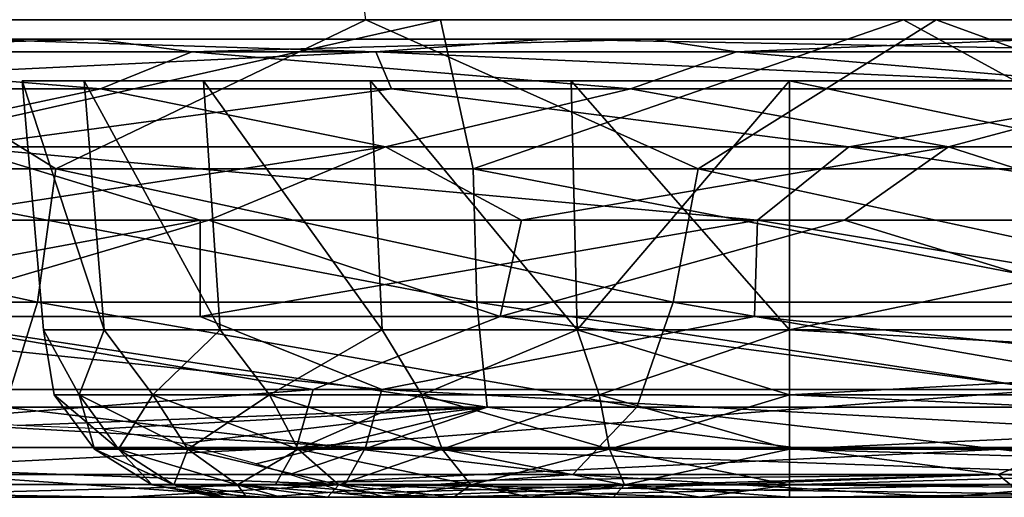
# Model space of a CAD drawing. Header units: millimetres. Extents: x -148 to 148, y -43 to 91.
# Tile 55 of 149: x -50.9 to -40.15, y -42.75 to -37.54. Entities that reach past the tile are written whole.
import ezdxf

# ---------------------------------------------------------------- set-up
doc = ezdxf.new("R2010")
doc.units = ezdxf.units.MM
doc.header["$LTSCALE"] = 65.185185
for name, color, linetype in [('127', 7, 'CONTINUOUS'), ('129', 7, 'CONTINUOUS'), ('130', 7, 'CONTINUOUS'), ('170', 7, 'CONTINUOUS'), ('171', 7, 'CONTINUOUS'), ('173', 7, 'CONTINUOUS'), ('174', 7, 'CONTINUOUS'), ('20', 7, 'CONTINUOUS'), ('27', 7, 'CONTINUOUS'), ('28', 7, 'CONTINUOUS'), ('29', 7, 'CONTINUOUS'), ('30', 7, 'CONTINUOUS'), ('32', 7, 'CONTINUOUS'), ('34', 7, 'CONTINUOUS'), ('43', 7, 'CONTINUOUS'), ('44', 7, 'CONTINUOUS'), ('47', 7, 'CONTINUOUS'), ('49', 7, 'CONTINUOUS')]:
    doc.layers.add(name, color=color, linetype=linetype)

msp = doc.modelspace()

# ---------------------------------------------------------------- linework, layer by layer
at = {"layer": '127', "color": 7, "linetype": 'Continuous'}
for points in [[(-29.5, -40.924, 8.222), (-29.5, -38.206, 8.46), (-42.5, -38.206, 8.46), (-29.5, -40.924, 8.222)], [(-42.5, -40.924, 8.222), (-29.5, -40.924, 8.222), (-42.5, -38.206, 8.46), (-42.5, -40.924, 8.222)]]:
    msp.add_3dface(points, dxfattribs=at)
at = {"layer": '129', "color": 7, "linetype": 'Continuous'}
for points in [[(-29.5, -38.206, -8.46), (-29.5, -40.924, -8.222), (-42.5, -40.924, -8.222), (-29.5, -38.206, -8.46)], [(-42.5, -38.206, -8.46), (-29.5, -38.206, -8.46), (-42.5, -40.924, -8.222), (-42.5, -38.206, -8.46)]]:
    msp.add_3dface(points, dxfattribs=at)
at = {"layer": '130', "color": 7, "linetype": 'Continuous'}
for points in [[(-50.639, -40.924, 1.17), (-49.979, -40.924, 3.416), (-50.874, -38.206, 1.204), (-50.639, -40.924, 1.17)], [(-50.195, -38.206, -3.515), (-49.979, -40.924, -3.416), (-50.874, -38.206, -1.204), (-50.195, -38.206, -3.515)], [(-50.874, -38.206, -1.204), (-50.639, -40.924, 1.17), (-50.874, -38.206, 1.204), (-50.874, -38.206, -1.204)], [(-50.874, -38.206, 1.204), (-49.979, -40.924, 3.416), (-50.195, -38.206, 3.515), (-50.874, -38.206, 1.204)], [(-49.979, -40.924, -3.416), (-50.639, -40.924, -1.17), (-50.874, -38.206, -1.204), (-49.979, -40.924, -3.416)], [(-50.639, -40.924, -1.17), (-50.639, -40.924, 1.17), (-50.874, -38.206, -1.204), (-50.639, -40.924, -1.17)], [(-50.195, -38.206, 3.515), (-48.714, -40.924, 5.384), (-48.893, -38.206, 5.541), (-50.195, -38.206, 3.515)], [(-48.893, -38.206, -5.541), (-48.714, -40.924, -5.384), (-50.195, -38.206, -3.515), (-48.893, -38.206, -5.541)], [(-49.979, -40.924, 3.416), (-48.714, -40.924, 5.384), (-50.195, -38.206, 3.515), (-49.979, -40.924, 3.416)], [(-48.714, -40.924, -5.384), (-49.979, -40.924, -3.416), (-50.195, -38.206, -3.515), (-48.714, -40.924, -5.384)], [(-46.945, -40.924, -6.917), (-48.714, -40.924, -5.384), (-48.893, -38.206, -5.541), (-46.945, -40.924, -6.917)], [(-48.893, -38.206, 5.541), (-46.945, -40.924, 6.917), (-47.073, -38.206, 7.117), (-48.893, -38.206, 5.541)], [(-47.073, -38.206, -7.117), (-46.945, -40.924, -6.917), (-48.893, -38.206, -5.541), (-47.073, -38.206, -7.117)], [(-48.714, -40.924, 5.384), (-46.945, -40.924, 6.917), (-48.893, -38.206, 5.541), (-48.714, -40.924, 5.384)], [(-44.816, -40.924, -7.889), (-46.945, -40.924, -6.917), (-47.073, -38.206, -7.117), (-44.816, -40.924, -7.889)], [(-44.883, -38.206, -8.118), (-44.816, -40.924, -7.889), (-47.073, -38.206, -7.117), (-44.883, -38.206, -8.118)], [(-47.073, -38.206, 7.117), (-44.816, -40.924, 7.889), (-44.883, -38.206, 8.118), (-47.073, -38.206, 7.117)], [(-46.945, -40.924, 6.917), (-44.816, -40.924, 7.889), (-47.073, -38.206, 7.117), (-46.945, -40.924, 6.917)], [(-42.5, -38.206, -8.46), (-44.816, -40.924, -7.889), (-44.883, -38.206, -8.118), (-42.5, -38.206, -8.46)], [(-44.816, -40.924, 7.889), (-42.5, -40.924, 8.222), (-44.883, -38.206, 8.118), (-44.816, -40.924, 7.889)], [(-42.5, -40.924, 8.222), (-42.5, -38.206, 8.46), (-44.883, -38.206, 8.118), (-42.5, -40.924, 8.222)], [(-42.5, -38.206, -8.46), (-42.5, -40.924, -8.222), (-44.816, -40.924, -7.889), (-42.5, -38.206, -8.46)]]:
    msp.add_3dface(points, dxfattribs=at)
at = {"layer": '170', "color": 7, "linetype": 'Continuous'}
for points in [[(-48.73, -42.75, 0), (-48.653, -42.75, -0.975), (-48.653, -42.75, 0.975), (-48.73, -42.75, 0)], [(-48.653, -42.75, -0.975), (-48.425, -42.75, -1.925), (-48.653, -42.75, 0.975), (-48.653, -42.75, -0.975)], [(-48.653, -42.75, 0.975), (-48.425, -42.75, -1.925), (-48.425, -42.75, 1.925), (-48.653, -42.75, 0.975)], [(-48.425, -42.75, -1.925), (-48.051, -42.75, -2.828), (-48.425, -42.75, 1.925), (-48.425, -42.75, -1.925)], [(-48.425, -42.75, 1.925), (-48.051, -42.75, -2.828), (-48.051, -42.75, 2.828), (-48.425, -42.75, 1.925)], [(-48.051, -42.75, 2.828), (-47.54, -42.75, -3.662), (-47.54, -42.75, 3.662), (-48.051, -42.75, 2.828)], [(-48.051, -42.75, -2.828), (-47.54, -42.75, -3.662), (-48.051, -42.75, 2.828), (-48.051, -42.75, -2.828)], [(-47.54, -42.75, -3.662), (-46.905, -42.75, -4.405), (-47.54, -42.75, 3.662), (-47.54, -42.75, -3.662)], [(-47.54, -42.75, 3.662), (-46.905, -42.75, -4.405), (-46.905, -42.75, 4.405), (-47.54, -42.75, 3.662)], [(-46.905, -42.75, -4.405), (-46.162, -42.75, -5.04), (-46.905, -42.75, 4.405), (-46.905, -42.75, -4.405)], [(-46.905, -42.75, 4.405), (-46.162, -42.75, -5.04), (-46.162, -42.75, 5.04), (-46.905, -42.75, 4.405)], [(-46.162, -42.75, -5.04), (-45.328, -42.75, -5.551), (-46.162, -42.75, 5.04), (-46.162, -42.75, -5.04)], [(-46.162, -42.75, 5.04), (-45.328, -42.75, -5.551), (-45.328, -42.75, 5.551), (-46.162, -42.75, 5.04)], [(-45.328, -42.75, -5.551), (-44.425, -42.75, -5.925), (-45.328, -42.75, 5.551), (-45.328, -42.75, -5.551)], [(-45.328, -42.75, 5.551), (-44.425, -42.75, -5.925), (-44.425, -42.75, 5.925), (-45.328, -42.75, 5.551)], [(-44.425, -42.75, -5.925), (-43.475, -42.75, -6.153), (-44.425, -42.75, 5.925), (-44.425, -42.75, -5.925)], [(-44.425, -42.75, 5.925), (-43.475, -42.75, -6.153), (-43.475, -42.75, 6.153), (-44.425, -42.75, 5.925)], [(-42.5, -42.75, -6.23), (-42.5, -42.75, 6.23), (-43.475, -42.75, 6.153), (-42.5, -42.75, -6.23)], [(-43.475, -42.75, -6.153), (-42.5, -42.75, -6.23), (-43.475, -42.75, 6.153), (-43.475, -42.75, -6.153)], [(-29.5, -42.75, 6.23), (-42.5, -42.75, 6.23), (-29.5, -42.75, -6.23), (-29.5, -42.75, 6.23)], [(-29.5, -42.75, -6.23), (-42.5, -42.75, 6.23), (-42.5, -42.75, -6.23), (-29.5, -42.75, -6.23)]]:
    msp.add_3dface(points, dxfattribs=at)
at = {"layer": '171', "color": 7, "linetype": 'Continuous'}
for points in [[(-29.5, -40.924, 8.222), (-42.5, -41.633, 8.024), (-29.5, -41.633, 8.024), (-29.5, -40.924, 8.222)], [(-29.5, -40.924, 8.222), (-42.5, -40.924, 8.222), (-42.5, -41.633, 8.024), (-29.5, -40.924, 8.222)], [(-42.5, -41.633, 8.024), (-42.5, -42.224, 7.582), (-29.5, -41.633, 8.024), (-42.5, -41.633, 8.024)], [(-29.5, -41.633, 8.024), (-42.5, -42.224, 7.582), (-29.5, -42.224, 7.582), (-29.5, -41.633, 8.024)], [(-42.5, -42.224, 7.582), (-42.5, -42.614, 6.955), (-29.5, -42.224, 7.582), (-42.5, -42.224, 7.582)], [(-29.5, -42.224, 7.582), (-42.5, -42.614, 6.955), (-29.5, -42.614, 6.955), (-29.5, -42.224, 7.582)], [(-42.5, -42.75, 6.23), (-29.5, -42.75, 6.23), (-29.5, -42.614, 6.955), (-42.5, -42.75, 6.23)], [(-42.5, -42.614, 6.955), (-42.5, -42.75, 6.23), (-29.5, -42.614, 6.955), (-42.5, -42.614, 6.955)]]:
    msp.add_3dface(points, dxfattribs=at)
at = {"layer": '173', "color": 7, "linetype": 'Continuous'}
for points in [[(-42.5, -40.924, -8.222), (-29.5, -41.633, -8.024), (-42.5, -41.633, -8.024), (-42.5, -40.924, -8.222)], [(-42.5, -40.924, -8.222), (-29.5, -40.924, -8.222), (-29.5, -41.633, -8.024), (-42.5, -40.924, -8.222)], [(-42.5, -41.633, -8.024), (-29.5, -42.224, -7.582), (-42.5, -42.224, -7.582), (-42.5, -41.633, -8.024)], [(-29.5, -41.633, -8.024), (-29.5, -42.224, -7.582), (-42.5, -41.633, -8.024), (-29.5, -41.633, -8.024)], [(-29.5, -42.224, -7.582), (-29.5, -42.614, -6.955), (-42.5, -42.224, -7.582), (-29.5, -42.224, -7.582)], [(-42.5, -42.224, -7.582), (-29.5, -42.614, -6.955), (-42.5, -42.614, -6.955), (-42.5, -42.224, -7.582)], [(-29.5, -42.75, -6.23), (-42.5, -42.75, -6.23), (-42.5, -42.614, -6.955), (-29.5, -42.75, -6.23)], [(-29.5, -42.614, -6.955), (-29.5, -42.75, -6.23), (-42.5, -42.614, -6.955), (-29.5, -42.614, -6.955)]]:
    msp.add_3dface(points, dxfattribs=at)
at = {"layer": '174', "color": 7, "linetype": 'Continuous'}
for points in [[(-50.639, -40.924, -1.17), (-50.251, -41.633, -2.077), (-50.524, -41.633), (-50.639, -40.924, -1.17)], [(-50.639, -40.924, -1.17), (-49.979, -40.924, -3.416), (-50.251, -41.633, -2.077), (-50.639, -40.924, -1.17)], [(-49.979, -40.924, 3.416), (-50.639, -40.924, 1.17), (-50.251, -41.633, 2.077), (-49.979, -40.924, 3.416)], [(-50.639, -40.924, 1.17), (-50.639, -40.924, -1.17), (-50.524, -41.633), (-50.639, -40.924, 1.17)], [(-50.639, -40.924, 1.17), (-50.524, -41.633), (-50.251, -41.633, 2.077), (-50.639, -40.924, 1.17)], [(-49.979, -40.924, -3.416), (-49.449, -41.633, -4.012), (-50.251, -41.633, -2.077), (-49.979, -40.924, -3.416)], [(-49.979, -40.924, 3.416), (-50.251, -41.633, 2.077), (-49.449, -41.633, 4.012), (-49.979, -40.924, 3.416)], [(-49.979, -40.924, -3.416), (-48.714, -40.924, -5.384), (-49.449, -41.633, -4.012), (-49.979, -40.924, -3.416)], [(-48.714, -40.924, 5.384), (-49.979, -40.924, 3.416), (-49.449, -41.633, 4.012), (-48.714, -40.924, 5.384)], [(-48.714, -40.924, -5.384), (-48.174, -41.633, -5.674), (-49.449, -41.633, -4.012), (-48.714, -40.924, -5.384)], [(-48.714, -40.924, 5.384), (-49.449, -41.633, 4.012), (-48.174, -41.633, 5.674), (-48.714, -40.924, 5.384)], [(-48.714, -40.924, -5.384), (-46.945, -40.924, -6.917), (-48.174, -41.633, -5.674), (-48.714, -40.924, -5.384)], [(-46.945, -40.924, 6.917), (-48.714, -40.924, 5.384), (-48.174, -41.633, 5.674), (-46.945, -40.924, 6.917)], [(-46.945, -40.924, -6.917), (-46.512, -41.633, -6.949), (-48.174, -41.633, -5.674), (-46.945, -40.924, -6.917)], [(-46.945, -40.924, 6.917), (-48.174, -41.633, 5.674), (-46.512, -41.633, 6.949), (-46.945, -40.924, 6.917)], [(-46.945, -40.924, -6.917), (-44.816, -40.924, -7.889), (-46.512, -41.633, -6.949), (-46.945, -40.924, -6.917)], [(-44.816, -40.924, 7.889), (-46.945, -40.924, 6.917), (-46.512, -41.633, 6.949), (-44.816, -40.924, 7.889)], [(-44.816, -40.924, -7.889), (-44.577, -41.633, -7.751), (-46.512, -41.633, -6.949), (-44.816, -40.924, -7.889)], [(-44.816, -40.924, 7.889), (-46.512, -41.633, 6.949), (-44.577, -41.633, 7.751), (-44.816, -40.924, 7.889)], [(-42.5, -40.924, 8.222), (-44.816, -40.924, 7.889), (-42.5, -41.633, 8.024), (-42.5, -40.924, 8.222)], [(-44.816, -40.924, -7.889), (-42.5, -40.924, -8.222), (-44.577, -41.633, -7.751), (-44.816, -40.924, -7.889)], [(-42.5, -41.633, 8.024), (-44.816, -40.924, 7.889), (-44.577, -41.633, 7.751), (-42.5, -41.633, 8.024)], [(-42.5, -40.924, -8.222), (-42.5, -41.633, -8.024), (-44.577, -41.633, -7.751), (-42.5, -40.924, -8.222)], [(-50.082, -42.224), (-49.823, -42.224, 1.962), (-50.524, -41.633), (-50.082, -42.224)], [(-50.251, -41.633, -2.077), (-50.082, -42.224), (-50.524, -41.633), (-50.251, -41.633, -2.077)], [(-50.524, -41.633), (-49.823, -42.224, 1.962), (-50.251, -41.633, 2.077), (-50.524, -41.633)], [(-49.823, -42.224, -1.962), (-50.082, -42.224), (-50.251, -41.633, -2.077), (-49.823, -42.224, -1.962)], [(-49.449, -41.633, -4.012), (-49.823, -42.224, -1.962), (-50.251, -41.633, -2.077), (-49.449, -41.633, -4.012)], [(-49.823, -42.224, 1.962), (-49.066, -42.224, 3.791), (-50.251, -41.633, 2.077), (-49.823, -42.224, 1.962)], [(-50.251, -41.633, 2.077), (-49.066, -42.224, 3.791), (-49.449, -41.633, 4.012), (-50.251, -41.633, 2.077)], [(-49.066, -42.224, -3.791), (-49.823, -42.224, -1.962), (-49.449, -41.633, -4.012), (-49.066, -42.224, -3.791)], [(-48.174, -41.633, -5.674), (-49.066, -42.224, -3.791), (-49.449, -41.633, -4.012), (-48.174, -41.633, -5.674)], [(-49.066, -42.224, 3.791), (-47.861, -42.224, 5.361), (-49.449, -41.633, 4.012), (-49.066, -42.224, 3.791)], [(-49.449, -41.633, 4.012), (-47.861, -42.224, 5.361), (-48.174, -41.633, 5.674), (-49.449, -41.633, 4.012)], [(-47.861, -42.224, -5.361), (-49.066, -42.224, -3.791), (-48.174, -41.633, -5.674), (-47.861, -42.224, -5.361)], [(-46.512, -41.633, -6.949), (-47.861, -42.224, -5.361), (-48.174, -41.633, -5.674), (-46.512, -41.633, -6.949)], [(-47.861, -42.224, 5.361), (-46.291, -42.224, 6.566), (-48.174, -41.633, 5.674), (-47.861, -42.224, 5.361)], [(-48.174, -41.633, 5.674), (-46.291, -42.224, 6.566), (-46.512, -41.633, 6.949), (-48.174, -41.633, 5.674)], [(-46.291, -42.224, -6.566), (-47.861, -42.224, -5.361), (-46.512, -41.633, -6.949), (-46.291, -42.224, -6.566)], [(-46.291, -42.224, 6.566), (-44.462, -42.224, 7.323), (-46.512, -41.633, 6.949), (-46.291, -42.224, 6.566)], [(-46.512, -41.633, 6.949), (-44.462, -42.224, 7.323), (-44.577, -41.633, 7.751), (-46.512, -41.633, 6.949)], [(-44.577, -41.633, -7.751), (-46.291, -42.224, -6.566), (-46.512, -41.633, -6.949), (-44.577, -41.633, -7.751)], [(-44.462, -42.224, -7.323), (-46.291, -42.224, -6.566), (-44.577, -41.633, -7.751), (-44.462, -42.224, -7.323)], [(-42.5, -41.633, -8.024), (-44.462, -42.224, -7.323), (-44.577, -41.633, -7.751), (-42.5, -41.633, -8.024)], [(-42.5, -42.224, 7.582), (-42.5, -41.633, 8.024), (-44.577, -41.633, 7.751), (-42.5, -42.224, 7.582)], [(-44.462, -42.224, 7.323), (-42.5, -42.224, 7.582), (-44.577, -41.633, 7.751), (-44.462, -42.224, 7.323)], [(-42.5, -41.633, -8.024), (-42.5, -42.224, -7.582), (-44.462, -42.224, -7.323), (-42.5, -41.633, -8.024)], [(-49.455, -42.614), (-49.218, -42.614, 1.8), (-50.082, -42.224), (-49.455, -42.614)], [(-49.823, -42.224, -1.962), (-49.455, -42.614), (-50.082, -42.224), (-49.823, -42.224, -1.962)], [(-50.082, -42.224), (-49.218, -42.614, 1.8), (-49.823, -42.224, 1.962), (-50.082, -42.224)], [(-49.218, -42.614, -1.8), (-49.455, -42.614), (-49.823, -42.224, -1.962), (-49.218, -42.614, -1.8)], [(-49.066, -42.224, -3.791), (-49.218, -42.614, -1.8), (-49.823, -42.224, -1.962), (-49.066, -42.224, -3.791)], [(-49.218, -42.614, 1.8), (-48.523, -42.614, 3.477), (-49.823, -42.224, 1.962), (-49.218, -42.614, 1.8)], [(-49.823, -42.224, 1.962), (-48.523, -42.614, 3.477), (-49.066, -42.224, 3.791), (-49.823, -42.224, 1.962)], [(-48.523, -42.614, -3.477), (-49.218, -42.614, -1.8), (-49.066, -42.224, -3.791), (-48.523, -42.614, -3.477)], [(-47.861, -42.224, -5.361), (-48.523, -42.614, -3.477), (-49.066, -42.224, -3.791), (-47.861, -42.224, -5.361)], [(-48.523, -42.614, 3.477), (-47.418, -42.614, 4.918), (-49.066, -42.224, 3.791), (-48.523, -42.614, 3.477)], [(-49.066, -42.224, 3.791), (-47.418, -42.614, 4.918), (-47.861, -42.224, 5.361), (-49.066, -42.224, 3.791)], [(-47.418, -42.614, -4.918), (-48.523, -42.614, -3.477), (-47.861, -42.224, -5.361), (-47.418, -42.614, -4.918)], [(-46.291, -42.224, -6.566), (-47.418, -42.614, -4.918), (-47.861, -42.224, -5.361), (-46.291, -42.224, -6.566)], [(-47.418, -42.614, 4.918), (-45.977, -42.614, 6.023), (-47.861, -42.224, 5.361), (-47.418, -42.614, 4.918)], [(-47.861, -42.224, 5.361), (-45.977, -42.614, 6.023), (-46.291, -42.224, 6.566), (-47.861, -42.224, 5.361)], [(-45.977, -42.614, -6.023), (-47.418, -42.614, -4.918), (-46.291, -42.224, -6.566), (-45.977, -42.614, -6.023)], [(-44.462, -42.224, -7.323), (-45.977, -42.614, -6.023), (-46.291, -42.224, -6.566), (-44.462, -42.224, -7.323)], [(-45.977, -42.614, 6.023), (-44.3, -42.614, 6.718), (-46.291, -42.224, 6.566), (-45.977, -42.614, 6.023)], [(-46.291, -42.224, 6.566), (-44.3, -42.614, 6.718), (-44.462, -42.224, 7.323), (-46.291, -42.224, 6.566)], [(-44.3, -42.614, -6.718), (-45.977, -42.614, -6.023), (-44.462, -42.224, -7.323), (-44.3, -42.614, -6.718)], [(-42.5, -42.224, -7.582), (-44.3, -42.614, -6.718), (-44.462, -42.224, -7.323), (-42.5, -42.224, -7.582)], [(-44.3, -42.614, 6.718), (-42.5, -42.614, 6.955), (-44.462, -42.224, 7.323), (-44.3, -42.614, 6.718)], [(-42.5, -42.614, 6.955), (-42.5, -42.224, 7.582), (-44.462, -42.224, 7.323), (-42.5, -42.614, 6.955)], [(-42.5, -42.224, -7.582), (-42.5, -42.614, -6.955), (-44.3, -42.614, -6.718), (-42.5, -42.224, -7.582)], [(-49.455, -42.614), (-48.653, -42.75, 0.975), (-49.218, -42.614, 1.8), (-49.455, -42.614)], [(-48.73, -42.75, 0), (-48.653, -42.75, 0.975), (-49.455, -42.614), (-48.73, -42.75, 0)], [(-49.218, -42.614, -1.8), (-48.73, -42.75, 0), (-49.455, -42.614), (-49.218, -42.614, -1.8)], [(-49.218, -42.614, 1.8), (-48.051, -42.75, 2.828), (-48.523, -42.614, 3.477), (-49.218, -42.614, 1.8)], [(-48.425, -42.75, 1.925), (-48.051, -42.75, 2.828), (-49.218, -42.614, 1.8), (-48.425, -42.75, 1.925)], [(-48.653, -42.75, 0.975), (-48.425, -42.75, 1.925), (-49.218, -42.614, 1.8), (-48.653, -42.75, 0.975)], [(-48.425, -42.75, -1.925), (-48.653, -42.75, -0.975), (-49.218, -42.614, -1.8), (-48.425, -42.75, -1.925)], [(-48.523, -42.614, -3.477), (-48.425, -42.75, -1.925), (-49.218, -42.614, -1.8), (-48.523, -42.614, -3.477)], [(-48.653, -42.75, -0.975), (-48.73, -42.75, 0), (-49.218, -42.614, -1.8), (-48.653, -42.75, -0.975)], [(-48.523, -42.614, 3.477), (-46.905, -42.75, 4.405), (-47.418, -42.614, 4.918), (-48.523, -42.614, 3.477)], [(-47.54, -42.75, 3.662), (-46.905, -42.75, 4.405), (-48.523, -42.614, 3.477), (-47.54, -42.75, 3.662)], [(-48.051, -42.75, 2.828), (-47.54, -42.75, 3.662), (-48.523, -42.614, 3.477), (-48.051, -42.75, 2.828)], [(-48.051, -42.75, -2.828), (-48.425, -42.75, -1.925), (-48.523, -42.614, -3.477), (-48.051, -42.75, -2.828)], [(-47.418, -42.614, -4.918), (-47.54, -42.75, -3.662), (-48.523, -42.614, -3.477), (-47.418, -42.614, -4.918)], [(-47.54, -42.75, -3.662), (-48.051, -42.75, -2.828), (-48.523, -42.614, -3.477), (-47.54, -42.75, -3.662)], [(-46.905, -42.75, -4.405), (-47.54, -42.75, -3.662), (-47.418, -42.614, -4.918), (-46.905, -42.75, -4.405)], [(-47.418, -42.614, 4.918), (-46.162, -42.75, 5.04), (-45.977, -42.614, 6.023), (-47.418, -42.614, 4.918)], [(-46.905, -42.75, 4.405), (-46.162, -42.75, 5.04), (-47.418, -42.614, 4.918), (-46.905, -42.75, 4.405)], [(-45.977, -42.614, -6.023), (-46.905, -42.75, -4.405), (-47.418, -42.614, -4.918), (-45.977, -42.614, -6.023)], [(-46.162, -42.75, -5.04), (-46.905, -42.75, -4.405), (-45.977, -42.614, -6.023), (-46.162, -42.75, -5.04)], [(-46.162, -42.75, 5.04), (-45.328, -42.75, 5.551), (-45.977, -42.614, 6.023), (-46.162, -42.75, 5.04)], [(-45.328, -42.75, -5.551), (-46.162, -42.75, -5.04), (-45.977, -42.614, -6.023), (-45.328, -42.75, -5.551)], [(-45.977, -42.614, 6.023), (-44.425, -42.75, 5.925), (-44.3, -42.614, 6.718), (-45.977, -42.614, 6.023)], [(-45.328, -42.75, 5.551), (-44.425, -42.75, 5.925), (-45.977, -42.614, 6.023), (-45.328, -42.75, 5.551)], [(-44.3, -42.614, -6.718), (-45.328, -42.75, -5.551), (-45.977, -42.614, -6.023), (-44.3, -42.614, -6.718)], [(-44.425, -42.75, -5.925), (-45.328, -42.75, -5.551), (-44.3, -42.614, -6.718), (-44.425, -42.75, -5.925)], [(-44.425, -42.75, 5.925), (-43.475, -42.75, 6.153), (-44.3, -42.614, 6.718), (-44.425, -42.75, 5.925)], [(-43.475, -42.75, -6.153), (-44.425, -42.75, -5.925), (-44.3, -42.614, -6.718), (-43.475, -42.75, -6.153)], [(-42.5, -42.614, -6.955), (-43.475, -42.75, -6.153), (-44.3, -42.614, -6.718), (-42.5, -42.614, -6.955)], [(-43.475, -42.75, 6.153), (-42.5, -42.75, 6.23), (-44.3, -42.614, 6.718), (-43.475, -42.75, 6.153)], [(-42.5, -42.75, 6.23), (-42.5, -42.614, 6.955), (-44.3, -42.614, 6.718), (-42.5, -42.75, 6.23)], [(-42.5, -42.75, -6.23), (-43.475, -42.75, -6.153), (-42.5, -42.614, -6.955), (-42.5, -42.75, -6.23)]]:
    msp.add_3dface(points, dxfattribs=at)
at = {"layer": '20', "color": 7, "linetype": 'Continuous'}
for points in [[(-60.924, -42.75, -41.976), (-50, -42.75, -49.05), (-49.743, -42.75, -45.878), (-60.924, -42.75, -41.976)], [(-51.113, -42.75, -49.268), (-50, -42.75, -49.05), (-60.924, -42.75, -41.976), (-51.113, -42.75, -49.268)], [(-48.232, -42.75, 52.143), (-55.283, -42.75, 49.993), (-53.277, -42.75, 44.762), (-48.232, -42.75, 52.143)], [(-46.405, -42.75, 46.842), (-48.232, -42.75, 52.143), (-53.277, -42.75, 44.762), (-46.405, -42.75, 46.842)], [(-49.743, -42.75, -45.878), (-50, -42.75, -49.05), (-49.001, -42.75, -49.224), (-49.743, -42.75, -45.878)], [(-43.579, -42.75, -47.593), (-49.743, -42.75, -45.878), (-47.462, -42.75, -50.497), (-43.579, -42.75, -47.593)], [(-48.121, -42.75, -49.726), (-49.743, -42.75, -45.878), (-49.001, -42.75, -49.224), (-48.121, -42.75, -49.726)], [(-47.462, -42.75, -50.497), (-49.743, -42.75, -45.878), (-48.121, -42.75, -49.726), (-47.462, -42.75, -50.497)], [(-40.82, -42.75, 54.018), (-48.232, -42.75, 52.143), (-46.405, -42.75, 46.842), (-40.82, -42.75, 54.018)], [(-47.103, -42.75, -51.444), (-43.579, -42.75, -47.593), (-47.462, -42.75, -50.497), (-47.103, -42.75, -51.444)], [(-47.086, -42.75, -52.458), (-43.579, -42.75, -47.593), (-47.103, -42.75, -51.444), (-47.086, -42.75, -52.458)], [(-39.922, -42.75, -54.22), (-43.579, -42.75, -47.593), (-47.086, -42.75, -52.458), (-39.922, -42.75, -54.22)], [(-39.093, -42.75, 48.67), (-40.82, -42.75, 54.018), (-46.405, -42.75, 46.842), (-39.093, -42.75, 48.67)], [(-37.124, -42.75, -49.1), (-43.579, -42.75, -47.593), (-39.922, -42.75, -54.22), (-37.124, -42.75, -49.1)], [(-33.092, -42.75, 55.592), (-40.82, -42.75, 54.018), (-39.093, -42.75, 48.67), (-33.092, -42.75, 55.592)]]:
    msp.add_3dface(points, dxfattribs=at)
at = {"layer": '27', "color": 7, "linetype": 'Continuous'}
for points in [[(-50.074, -37.75, 39.471), (-55.742, -37.75, 37.52), (-51.44, -37.75, -39.027), (-50.074, -37.75, 39.471)], [(-45.158, -37.75, -40.939), (-50.074, -37.75, 39.471), (-51.44, -37.75, -39.027), (-45.158, -37.75, -40.939)], [(-43.996, -37.75, 41.258), (-50.074, -37.75, 39.471), (-45.158, -37.75, -40.939), (-43.996, -37.75, 41.258)], [(-38.448, -37.75, -42.642), (-43.996, -37.75, 41.258), (-45.158, -37.75, -40.939), (-38.448, -37.75, -42.642)], [(-39.735, -37.75, 42.341), (-43.996, -37.75, 41.258), (-38.448, -37.75, -42.642), (-39.735, -37.75, 42.341)]]:
    msp.add_3dface(points, dxfattribs=at)
at = {"layer": '28', "color": 7, "linetype": 'Continuous'}
for points in [[(-54.626, -39.724, -40.919), (-54.604, -40.776, -41.333), (-48.929, -39.724, -42.779), (-54.626, -39.724, -40.919)], [(-54.604, -40.776, -41.333), (-48.929, -40.776, -43.179), (-48.929, -39.724, -42.779), (-54.604, -40.776, -41.333)], [(-48.929, -39.724, -42.779), (-48.929, -40.776, -43.179), (-42.848, -39.724, -44.475), (-48.929, -39.724, -42.779)], [(-48.929, -40.776, -43.179), (-42.88, -40.776, -44.862), (-42.848, -39.724, -44.475), (-48.929, -40.776, -43.179)], [(-42.88, -40.776, -44.862), (-36.54, -40.776, -46.342), (-42.848, -39.724, -44.475), (-42.88, -40.776, -44.862)], [(-42.848, -39.724, -44.475), (-36.54, -40.776, -46.342), (-36.449, -39.724, -45.97), (-42.848, -39.724, -44.475)]]:
    msp.add_3dface(points, dxfattribs=at)
at = {"layer": '29', "color": 7, "linetype": 'Continuous'}
for points in [[(-45.655, -40.776, 44.124), (-52.392, -40.776, 42.085), (-48.836, -39.724, 42.807), (-45.655, -40.776, 44.124)], [(-48.836, -39.724, 42.807), (-52.392, -40.776, 42.085), (-52.13, -39.724, 41.768), (-48.836, -39.724, 42.807)], [(-45.424, -39.724, 43.791), (-45.655, -40.776, 44.124), (-48.836, -39.724, 42.807), (-45.424, -39.724, 43.791)], [(-38.474, -40.776, 45.92), (-45.655, -40.776, 44.124), (-41.899, -39.724, 44.715), (-38.474, -40.776, 45.92)], [(-41.899, -39.724, 44.715), (-45.655, -40.776, 44.124), (-45.424, -39.724, 43.791), (-41.899, -39.724, 44.715)], [(-38.271, -39.724, 45.573), (-38.474, -40.776, 45.92), (-41.899, -39.724, 44.715), (-38.271, -39.724, 45.573)]]:
    msp.add_3dface(points, dxfattribs=at)
at = {"layer": '30', "color": 7, "linetype": 'Continuous'}
msp.add_3dface([(-47.123, -37.538, 58.131), (-51.558, -3, 58.791), (-53.132, -37.538, 56.438), (-47.123, -37.538, 58.131)], dxfattribs=at)
at = {"layer": '32', "color": 7, "linetype": 'Continuous'}
for points in [[(-46.309, -37.538, -58.342), (-45.951, -39.167, -58.084), (-53.537, -39.167, -55.962), (-46.309, -37.538, -58.342)], [(-51.224, -37.538, -57.003), (-46.309, -37.538, -58.342), (-53.537, -39.167, -55.962), (-51.224, -37.538, -57.003)], [(-46.309, -37.538, -58.342), (-41.254, -37.538, -59.551), (-45.951, -39.167, -58.084), (-46.309, -37.538, -58.342)], [(-41.254, -37.538, -59.551), (-38.282, -39.167, -59.842), (-45.951, -39.167, -58.084), (-41.254, -37.538, -59.551)], [(-41.254, -37.538, -59.551), (-36.069, -37.538, -60.625), (-38.282, -39.167, -59.842), (-41.254, -37.538, -59.551)], [(-53.352, -40.622, -55.171), (-53.537, -39.167, -55.962), (-45.91, -40.622, -57.259), (-53.352, -40.622, -55.171)], [(-53.537, -39.167, -55.962), (-45.951, -39.167, -58.084), (-45.91, -40.622, -57.259), (-53.537, -39.167, -55.962)], [(-45.91, -40.622, -57.259), (-45.951, -39.167, -58.084), (-38.386, -40.622, -58.994), (-45.91, -40.622, -57.259)], [(-45.951, -39.167, -58.084), (-38.282, -39.167, -59.842), (-38.386, -40.622, -58.994), (-45.951, -39.167, -58.084)], [(-45.797, -41.768, -56.04), (-53.079, -41.768, -53.99), (-53.352, -40.622, -55.171), (-45.797, -41.768, -56.04)], [(-45.797, -41.768, -56.04), (-53.352, -40.622, -55.171), (-45.91, -40.622, -57.259), (-45.797, -41.768, -56.04)], [(-38.431, -41.768, -57.75), (-45.797, -41.768, -56.04), (-45.91, -40.622, -57.259), (-38.431, -41.768, -57.75)], [(-38.431, -41.768, -57.75), (-45.91, -40.622, -57.259), (-38.386, -40.622, -58.994), (-38.431, -41.768, -57.75)], [(-53.079, -41.768, -53.99), (-45.797, -41.768, -56.04), (-50.926, -41.965, -54.319), (-53.079, -41.768, -53.99)], [(-50.926, -41.965, -54.319), (-45.797, -41.768, -56.04), (-50, -42.003, -54.519), (-50.926, -41.965, -54.319)], [(-50, -42.003, -54.519), (-45.797, -41.768, -56.04), (-49.128, -42.163, -54.461), (-50, -42.003, -54.519)], [(-45.797, -41.768, -56.04), (-48.32, -42.385, -54.164), (-49.128, -42.163, -54.461), (-45.797, -41.768, -56.04)], [(-47.955, -42.5, -53.921), (-48.32, -42.385, -54.164), (-45.797, -41.768, -56.04), (-47.955, -42.5, -53.921)], [(-40.221, -42.5, -55.834), (-47.955, -42.5, -53.921), (-45.797, -41.768, -56.04), (-40.221, -42.5, -55.834)], [(-38.431, -41.768, -57.75), (-40.221, -42.5, -55.834), (-45.797, -41.768, -56.04), (-38.431, -41.768, -57.75)], [(-32.37, -42.5, -57.385), (-40.221, -42.5, -55.834), (-38.431, -41.768, -57.75), (-32.37, -42.5, -57.385)], [(-47.955, -42.5, -53.921), (-40.221, -42.5, -55.834), (-47.695, -42.584, -53.684), (-47.955, -42.5, -53.921)], [(-47.695, -42.584, -53.684), (-40.221, -42.5, -55.834), (-47.289, -42.709, -53.101), (-47.695, -42.584, -53.684)], [(-40.221, -42.5, -55.834), (-47.086, -42.75, -52.458), (-47.289, -42.709, -53.101), (-40.221, -42.5, -55.834)], [(-39.922, -42.75, -54.22), (-47.086, -42.75, -52.458), (-40.221, -42.5, -55.834), (-39.922, -42.75, -54.22)], [(-32.37, -42.5, -57.385), (-32.472, -42.75, -55.702), (-40.221, -42.5, -55.834), (-32.37, -42.5, -57.385)], [(-32.472, -42.75, -55.702), (-39.922, -42.75, -54.22), (-40.221, -42.5, -55.834), (-32.472, -42.75, -55.702)]]:
    msp.add_3dface(points, dxfattribs=at)
at = {"layer": '34', "color": 7, "linetype": 'Continuous'}
for points in [[(-50.504, -39.167, 56.859), (-53.132, -37.538, 56.438), (-57.429, -39.167, 54.711), (-50.504, -39.167, 56.859)], [(-47.123, -37.538, 58.131), (-53.132, -37.538, 56.438), (-50.504, -39.167, 56.859), (-47.123, -37.538, 58.131)], [(-43.496, -39.167, 58.688), (-47.123, -37.538, 58.131), (-50.504, -39.167, 56.859), (-43.496, -39.167, 58.688)], [(-40.9, -37.538, 59.629), (-47.123, -37.538, 58.131), (-43.496, -39.167, 58.688), (-40.9, -37.538, 59.629)], [(-36.425, -39.167, 60.213), (-40.9, -37.538, 59.629), (-43.496, -39.167, 58.688), (-36.425, -39.167, 60.213)], [(-36.64, -37.538, 60.515), (-40.9, -37.538, 59.629), (-36.425, -39.167, 60.213), (-36.64, -37.538, 60.515)], [(-50.707, -40.622, 55.958), (-57.429, -39.167, 54.711), (-57.561, -40.622, 53.811), (-50.707, -40.622, 55.958)], [(-50.504, -39.167, 56.859), (-57.429, -39.167, 54.711), (-50.707, -40.622, 55.958), (-50.504, -39.167, 56.859)], [(-43.77, -40.622, 57.789), (-50.504, -39.167, 56.859), (-50.707, -40.622, 55.958), (-43.77, -40.622, 57.789)], [(-43.496, -39.167, 58.688), (-50.504, -39.167, 56.859), (-43.77, -40.622, 57.789), (-43.496, -39.167, 58.688)], [(-36.766, -40.622, 59.321), (-43.496, -39.167, 58.688), (-43.77, -40.622, 57.789), (-36.766, -40.622, 59.321)], [(-36.425, -39.167, 60.213), (-43.496, -39.167, 58.688), (-36.766, -40.622, 59.321), (-36.425, -39.167, 60.213)], [(-50.707, -40.622, 55.958), (-57.561, -40.622, 53.811), (-51.063, -41.768, 54.596), (-50.707, -40.622, 55.958)], [(-44.164, -41.768, 56.45), (-50.707, -40.622, 55.958), (-51.063, -41.768, 54.596), (-44.164, -41.768, 56.45)], [(-43.77, -40.622, 57.789), (-50.707, -40.622, 55.958), (-44.164, -41.768, 56.45), (-43.77, -40.622, 57.789)], [(-37.194, -41.768, 58.003), (-43.77, -40.622, 57.789), (-44.164, -41.768, 56.45), (-37.194, -41.768, 58.003)], [(-36.766, -40.622, 59.321), (-43.77, -40.622, 57.789), (-37.194, -41.768, 58.003), (-36.766, -40.622, 59.321)], [(-44.862, -42.5, 54.734), (-51.063, -41.768, 54.596), (-51.795, -42.5, 52.817), (-44.862, -42.5, 54.734)], [(-44.164, -41.768, 56.45), (-51.063, -41.768, 54.596), (-44.862, -42.5, 54.734), (-44.164, -41.768, 56.45)], [(-37.85, -42.5, 56.342), (-44.164, -41.768, 56.45), (-44.862, -42.5, 54.734), (-37.85, -42.5, 56.342)], [(-37.194, -41.768, 58.003), (-44.164, -41.768, 56.45), (-37.85, -42.5, 56.342), (-37.194, -41.768, 58.003)], [(-55.283, -42.75, 49.993), (-48.232, -42.75, 52.143), (-51.795, -42.5, 52.817), (-55.283, -42.75, 49.993)], [(-48.232, -42.75, 52.143), (-44.862, -42.5, 54.734), (-51.795, -42.5, 52.817), (-48.232, -42.75, 52.143)], [(-48.232, -42.75, 52.143), (-40.82, -42.75, 54.018), (-44.862, -42.5, 54.734), (-48.232, -42.75, 52.143)], [(-40.82, -42.75, 54.018), (-37.85, -42.5, 56.342), (-44.862, -42.5, 54.734), (-40.82, -42.75, 54.018)], [(-40.82, -42.75, 54.018), (-33.092, -42.75, 55.592), (-37.85, -42.5, 56.342), (-40.82, -42.75, 54.018)]]:
    msp.add_3dface(points, dxfattribs=at)
at = {"layer": '43', "color": 7, "linetype": 'Continuous'}
for points in [[(-47.014, -37.889, -41.348), (-51.44, -37.75, -39.027), (-56.131, -37.889, -38.338), (-47.014, -37.889, -41.348)], [(-45.158, -37.75, -40.939), (-51.44, -37.75, -39.027), (-47.014, -37.889, -41.348), (-45.158, -37.75, -40.939)], [(-37.713, -37.889, -43.734), (-45.158, -37.75, -40.939), (-47.014, -37.889, -41.348), (-37.713, -37.889, -43.734)], [(-38.448, -37.75, -42.642), (-45.158, -37.75, -40.939), (-37.713, -37.889, -43.734), (-38.448, -37.75, -42.642)], [(-47.014, -37.889, -41.348), (-56.131, -37.889, -38.338), (-55.339, -38.293, -39.501), (-47.014, -37.889, -41.348)], [(-47.014, -37.889, -41.348), (-55.339, -38.293, -39.501), (-46.841, -38.293, -42.251), (-47.014, -37.889, -41.348)], [(-37.713, -37.889, -43.734), (-47.014, -37.889, -41.348), (-38.192, -38.293, -44.466), (-37.713, -37.889, -43.734)], [(-47.014, -37.889, -41.348), (-46.841, -38.293, -42.251), (-38.192, -38.293, -44.466), (-47.014, -37.889, -41.348)], [(-55.339, -38.293, -39.501), (-51.554, -38.925, -41.496), (-46.841, -38.293, -42.251), (-55.339, -38.293, -39.501)], [(-51.554, -38.925, -41.496), (-41.85, -38.925, -44.276), (-46.841, -38.293, -42.251), (-51.554, -38.925, -41.496)], [(-46.841, -38.293, -42.251), (-41.85, -38.925, -44.276), (-38.192, -38.293, -44.466), (-46.841, -38.293, -42.251)], [(-41.85, -38.925, -44.276), (-31.992, -38.925, -46.404), (-38.192, -38.293, -44.466), (-41.85, -38.925, -44.276)], [(-54.626, -39.724, -40.919), (-48.929, -39.724, -42.779), (-51.554, -38.925, -41.496), (-54.626, -39.724, -40.919)], [(-48.929, -39.724, -42.779), (-42.848, -39.724, -44.475), (-51.554, -38.925, -41.496), (-48.929, -39.724, -42.779)], [(-51.554, -38.925, -41.496), (-42.848, -39.724, -44.475), (-41.85, -38.925, -44.276), (-51.554, -38.925, -41.496)], [(-42.848, -39.724, -44.475), (-36.449, -39.724, -45.97), (-41.85, -38.925, -44.276), (-42.848, -39.724, -44.475)], [(-41.85, -38.925, -44.276), (-36.449, -39.724, -45.97), (-31.992, -38.925, -46.404), (-41.85, -38.925, -44.276)]]:
    msp.add_3dface(points, dxfattribs=at)
at = {"layer": '44', "color": 7, "linetype": 'Continuous'}
for points in [[(-55.742, -37.75, 37.52), (-50.074, -37.75, 39.471), (-54.887, -37.889, 38.793), (-55.742, -37.75, 37.52)], [(-54.887, -37.889, 38.793), (-50.074, -37.75, 39.471), (-49.022, -37.889, 40.746), (-54.887, -37.889, 38.793)], [(-50.074, -37.75, 39.471), (-43.996, -37.75, 41.258), (-49.022, -37.889, 40.746), (-50.074, -37.75, 39.471)], [(-49.022, -37.889, 40.746), (-43.996, -37.75, 41.258), (-43.076, -37.889, 42.436), (-49.022, -37.889, 40.746)], [(-43.996, -37.75, 41.258), (-39.735, -37.75, 42.341), (-43.076, -37.889, 42.436), (-43.996, -37.75, 41.258)], [(-43.076, -37.889, 42.436), (-39.735, -37.75, 42.341), (-37.065, -37.889, 43.877), (-43.076, -37.889, 42.436)], [(-54.887, -37.889, 38.793), (-50.019, -38.293, 41.294), (-55.725, -38.293, 39.36), (-54.887, -37.889, 38.793)], [(-54.887, -37.889, 38.793), (-49.022, -37.889, 40.746), (-50.019, -38.293, 41.294), (-54.887, -37.889, 38.793)], [(-49.022, -37.889, 40.746), (-44.236, -38.293, 42.976), (-50.019, -38.293, 41.294), (-49.022, -37.889, 40.746)], [(-49.022, -37.889, 40.746), (-43.076, -37.889, 42.436), (-44.236, -38.293, 42.976), (-49.022, -37.889, 40.746)], [(-43.076, -37.889, 42.436), (-38.392, -38.293, 44.421), (-44.236, -38.293, 42.976), (-43.076, -37.889, 42.436)], [(-43.076, -37.889, 42.436), (-37.065, -37.889, 43.877), (-38.392, -38.293, 44.421), (-43.076, -37.889, 42.436)], [(-50.019, -38.293, 41.294), (-52.979, -38.925, 41.024), (-55.725, -38.293, 39.36), (-50.019, -38.293, 41.294)], [(-46.908, -38.925, 42.918), (-52.979, -38.925, 41.024), (-50.019, -38.293, 41.294), (-46.908, -38.925, 42.918)], [(-44.236, -38.293, 42.976), (-46.908, -38.925, 42.918), (-50.019, -38.293, 41.294), (-44.236, -38.293, 42.976)], [(-40.764, -38.925, 44.543), (-46.908, -38.925, 42.918), (-44.236, -38.293, 42.976), (-40.764, -38.925, 44.543)], [(-38.392, -38.293, 44.421), (-40.764, -38.925, 44.543), (-44.236, -38.293, 42.976), (-38.392, -38.293, 44.421)], [(-34.561, -38.925, 45.912), (-40.764, -38.925, 44.543), (-38.392, -38.293, 44.421), (-34.561, -38.925, 45.912)], [(-46.908, -38.925, 42.918), (-52.13, -39.724, 41.768), (-52.979, -38.925, 41.024), (-46.908, -38.925, 42.918)], [(-48.836, -39.724, 42.807), (-52.13, -39.724, 41.768), (-46.908, -38.925, 42.918), (-48.836, -39.724, 42.807)], [(-45.424, -39.724, 43.791), (-48.836, -39.724, 42.807), (-46.908, -38.925, 42.918), (-45.424, -39.724, 43.791)], [(-40.764, -38.925, 44.543), (-45.424, -39.724, 43.791), (-46.908, -38.925, 42.918), (-40.764, -38.925, 44.543)], [(-41.899, -39.724, 44.715), (-45.424, -39.724, 43.791), (-40.764, -38.925, 44.543), (-41.899, -39.724, 44.715)], [(-38.271, -39.724, 45.573), (-41.899, -39.724, 44.715), (-40.764, -38.925, 44.543), (-38.271, -39.724, 45.573)], [(-34.561, -38.925, 45.912), (-38.271, -39.724, 45.573), (-40.764, -38.925, 44.543), (-34.561, -38.925, 45.912)]]:
    msp.add_3dface(points, dxfattribs=at)
at = {"layer": '47', "color": 7, "linetype": 'Continuous'}
for points in [[(-55.6, -41.575, 41.445), (-52.392, -40.776, 42.085), (-47.697, -41.575, 44), (-55.6, -41.575, 41.445)], [(-52.392, -40.776, 42.085), (-45.655, -40.776, 44.124), (-47.697, -41.575, 44), (-52.392, -40.776, 42.085)], [(-47.697, -41.575, 44), (-45.655, -40.776, 44.124), (-39.653, -41.575, 46.1), (-47.697, -41.575, 44)], [(-45.655, -40.776, 44.124), (-38.474, -40.776, 45.92), (-39.653, -41.575, 46.1), (-45.655, -40.776, 44.124)], [(-47.697, -41.575, 44), (-47.881, -42.207, 44.634), (-55.822, -42.207, 42.067), (-47.697, -41.575, 44)], [(-55.6, -41.575, 41.445), (-47.697, -41.575, 44), (-55.822, -42.207, 42.067), (-55.6, -41.575, 41.445)], [(-47.697, -41.575, 44), (-39.653, -41.575, 46.1), (-47.881, -42.207, 44.634), (-47.697, -41.575, 44)], [(-39.653, -41.575, 46.1), (-39.803, -42.207, 46.742), (-47.881, -42.207, 44.634), (-39.653, -41.575, 46.1)], [(-48.11, -42.611, 45.421), (-56.098, -42.611, 42.838), (-47.881, -42.207, 44.634), (-48.11, -42.611, 45.421)], [(-47.881, -42.207, 44.634), (-56.098, -42.611, 42.838), (-55.822, -42.207, 42.067), (-47.881, -42.207, 44.634)], [(-39.803, -42.207, 46.742), (-48.11, -42.611, 45.421), (-47.881, -42.207, 44.634), (-39.803, -42.207, 46.742)], [(-39.988, -42.611, 47.541), (-48.11, -42.611, 45.421), (-39.803, -42.207, 46.742), (-39.988, -42.611, 47.541)], [(-48.11, -42.611, 45.421), (-53.277, -42.75, 44.762), (-56.098, -42.611, 42.838), (-48.11, -42.611, 45.421)], [(-46.405, -42.75, 46.842), (-53.277, -42.75, 44.762), (-48.11, -42.611, 45.421), (-46.405, -42.75, 46.842)], [(-39.988, -42.611, 47.541), (-46.405, -42.75, 46.842), (-48.11, -42.611, 45.421), (-39.988, -42.611, 47.541)], [(-39.093, -42.75, 48.67), (-46.405, -42.75, 46.842), (-39.988, -42.611, 47.541), (-39.093, -42.75, 48.67)]]:
    msp.add_3dface(points, dxfattribs=at)
at = {"layer": '49', "color": 7, "linetype": 'Continuous'}
for points in [[(-46.947, -41.575, -44.217), (-54.604, -40.776, -41.333), (-58.395, -41.575, -40.41), (-46.947, -41.575, -44.217)], [(-48.929, -40.776, -43.179), (-54.604, -40.776, -41.333), (-46.947, -41.575, -44.217), (-48.929, -40.776, -43.179)], [(-42.88, -40.776, -44.862), (-48.929, -40.776, -43.179), (-46.947, -41.575, -44.217), (-42.88, -40.776, -44.862)], [(-35.207, -41.575, -47.066), (-42.88, -40.776, -44.862), (-46.947, -41.575, -44.217), (-35.207, -41.575, -47.066)], [(-36.54, -40.776, -46.342), (-42.88, -40.776, -44.862), (-35.207, -41.575, -47.066), (-36.54, -40.776, -46.342)], [(-58.395, -41.575, -40.41), (-58.631, -42.207, -41.026), (-47.128, -42.207, -44.851), (-58.395, -41.575, -40.41)], [(-46.947, -41.575, -44.217), (-58.395, -41.575, -40.41), (-47.128, -42.207, -44.851), (-46.947, -41.575, -44.217)], [(-46.947, -41.575, -44.217), (-47.128, -42.207, -44.851), (-35.338, -42.207, -47.712), (-46.947, -41.575, -44.217)], [(-35.207, -41.575, -47.066), (-46.947, -41.575, -44.217), (-35.338, -42.207, -47.712), (-35.207, -41.575, -47.066)], [(-58.925, -42.611, -41.791), (-47.352, -42.611, -45.639), (-58.631, -42.207, -41.026), (-58.925, -42.611, -41.791)], [(-58.631, -42.207, -41.026), (-47.352, -42.611, -45.639), (-47.128, -42.207, -44.851), (-58.631, -42.207, -41.026)], [(-47.352, -42.611, -45.639), (-35.501, -42.611, -48.515), (-47.128, -42.207, -44.851), (-47.352, -42.611, -45.639)], [(-47.128, -42.207, -44.851), (-35.501, -42.611, -48.515), (-35.338, -42.207, -47.712), (-47.128, -42.207, -44.851)], [(-60.924, -42.75, -41.976), (-49.743, -42.75, -45.878), (-58.925, -42.611, -41.791), (-60.924, -42.75, -41.976)], [(-58.925, -42.611, -41.791), (-49.743, -42.75, -45.878), (-47.352, -42.611, -45.639), (-58.925, -42.611, -41.791)], [(-49.743, -42.75, -45.878), (-43.579, -42.75, -47.593), (-47.352, -42.611, -45.639), (-49.743, -42.75, -45.878)], [(-47.352, -42.611, -45.639), (-37.124, -42.75, -49.1), (-35.501, -42.611, -48.515), (-47.352, -42.611, -45.639)], [(-43.579, -42.75, -47.593), (-37.124, -42.75, -49.1), (-47.352, -42.611, -45.639), (-43.579, -42.75, -47.593)]]:
    msp.add_3dface(points, dxfattribs=at)

doc.saveas('drawing.dxf')
